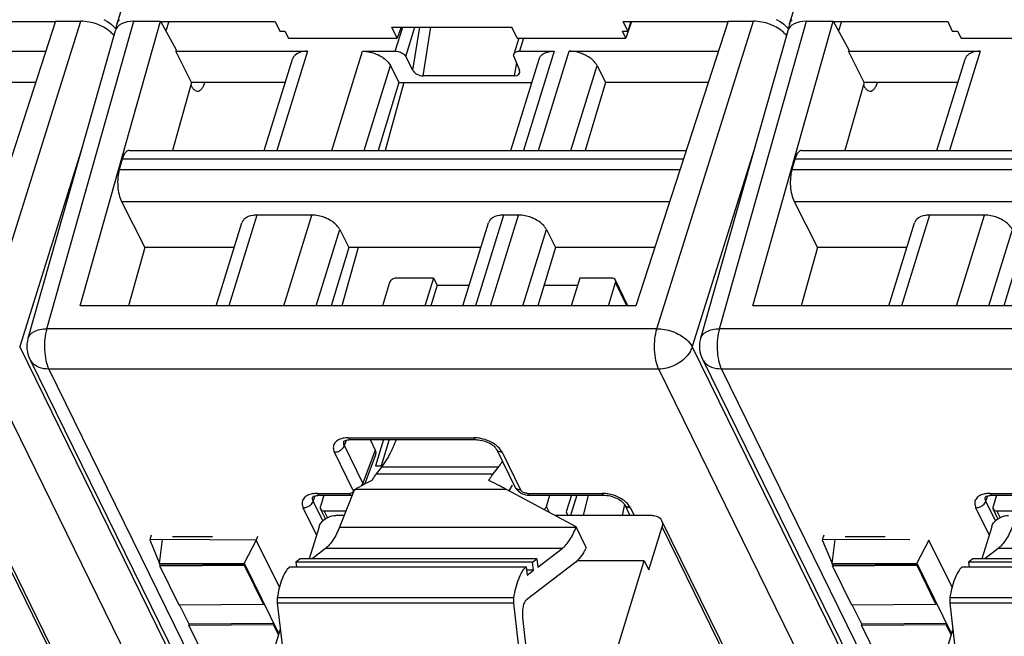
# Model space of a CAD drawing. Header units: millimetres. Extents: x 0 to 841, y 0 to 594.
# Tile 68 of 237: x 422 to 456, y 78 to 100. Entities that reach past the tile are written whole.
import ezdxf

# ---------------------------------------------------------------- set-up
doc = ezdxf.new("R2010")
doc.units = ezdxf.units.MM
doc.header["$LTSCALE"] = 46.255
doc.layers.get('0').update_dxf_attribs({"linetype": 'CONTINUOUS'})

msp = doc.modelspace()

# ---------------------------------------------------------------- linework, layer by layer
at = {"color": 7, "linetype": 'CONTINUOUS'}
for p, q in [((425.26149, 99.42039), (443.77957, 159.3449)), ((448.56434, 99.42039), (465.58841, 154.51031)), ((419.48997, 99.49811), (423.13051, 99.49811)), ((423.13051, 99.51175), (419.93433, 89.65536)), ((423.13051, 99.51175), (424.00555, 99.51175)), ((423.98137, 89.6546), (426.7687, 99.51175)), ((425.84764, 99.51175), (426.7687, 99.51175)), ((426.7687, 99.51175), (427.30812, 98.51737)), ((426.7687, 99.49811), (430.73569, 99.49811)), ((427.0575, 99.49811), (426.95001, 99.17751)), ((430.73569, 99.49811), (430.89615, 99.17148)), ((434.7804, 99.30875), (438.93395, 99.30875)), ((434.96989, 98.92261), (434.7804, 99.30875)), ((435.09935, 99.30875), (434.96989, 98.92261)), ((439.12344, 98.92261), (438.93395, 99.30875)), ((442.79281, 99.49811), (446.43335, 99.49811)), ((442.95314, 99.17102), (442.79281, 99.49811)), ((443.08396, 99.49811), (442.89102, 98.92261)), ((443.0628, 99.49811), (442.95314, 99.17102)), ((446.43335, 99.51175), (443.23717, 89.65536)), ((446.43335, 99.51175), (447.30839, 99.51175)), ((447.28421, 89.6546), (450.07154, 99.51175)), ((449.15048, 99.51175), (450.07154, 99.51175)), ((450.07154, 99.51175), (450.61096, 98.51737)), ((450.07154, 99.49811), (454.03853, 99.49811)), ((450.36034, 99.49811), (450.25286, 99.17751)), ((454.03853, 99.49811), (454.199, 99.17148)), ((425.19501, 99.17794), (422.17574, 88.5144)), ((430.89629, 99.17193), (431.0801, 99.17057)), ((431.08023, 99.17102), (431.20231, 98.92261)), ((442.89102, 98.92261), (442.76908, 99.17148)), ((442.76923, 99.17193), (442.95298, 99.17057)), ((448.49785, 99.17794), (445.47858, 88.5144)), ((454.19913, 99.17193), (454.38294, 99.17057)), ((454.38307, 99.17102), (454.50516, 98.92261)), ((431.20231, 98.92261), (434.96989, 98.92261)), ((439.17727, 98.92261), (439.00687, 98.37119)), ((439.12344, 98.92261), (442.89102, 98.92261)), ((454.50516, 98.92261), (458.27273, 98.92261)), ((417.62582, 98.47341), (422.79386, 98.47359)), ((427.29556, 98.4732), (431.8639, 98.47341)), ((427.84439, 97.39194), (427.29556, 98.4732)), ((427.30812, 98.51737), (427.29571, 98.4732)), ((433.76741, 98.47341), (434.90177, 98.47341)), ((435.26379, 98.28551), (435.5019, 97.81547)), ((439.01303, 98.28551), (439.20456, 97.81547)), ((439.20331, 98.47341), (440.40673, 98.47341)), ((440.92866, 98.47341), (446.0967, 98.47359)), ((450.5984, 98.4732), (455.16675, 98.47341)), ((451.14723, 97.39194), (450.5984, 98.4732)), ((450.61096, 98.51737), (450.59855, 98.4732)), ((430.36248, 95.03741), (431.34005, 98.20083)), ((434.7328, 97.97236), (435.02683, 97.39194)), ((438.90532, 95.03741), (439.88289, 98.20083)), ((441.89405, 97.97236), (442.18808, 97.39194)), ((453.66532, 95.03741), (454.64289, 98.20083)), ((439.0175, 97.61887), (435.86866, 97.61887)), ((422.44311, 97.39195), (418.88523, 97.39194)), ((427.84439, 97.39194), (427.17859, 95.03741)), ((431.09009, 97.39194), (427.84439, 97.39194)), ((435.02683, 97.39194), (434.31301, 95.03741)), ((435.20035, 97.39194), (434.54614, 95.03741)), ((435.02683, 97.39194), (439.63293, 97.39194)), ((442.18808, 97.39194), (441.47426, 95.03741)), ((445.74595, 97.39195), (442.18808, 97.39194)), ((451.14723, 97.39194), (450.48144, 95.03741)), ((454.39293, 97.39194), (451.14723, 97.39194)), ((425.68592, 95.03741), (444.98244, 95.03741)), ((448.98877, 95.03741), (468.28528, 95.03741)), ((425.44223, 94.7347), (425.33786, 94.3729)), ((448.74508, 94.7347), (448.6407, 94.3729)), ((425.41754, 93.26668), (426.22688, 91.67175)), ((448.72038, 93.26668), (449.52972, 91.67175)), ((432.01243, 92.79429), (430.10892, 92.79429)), ((439.17368, 92.79429), (438.65176, 92.79429)), ((455.31527, 92.79429), (453.41177, 92.79429)), ((428.6993, 89.65536), (429.58507, 92.52171)), ((437.24214, 89.65536), (438.12791, 92.52171)), ((452.00215, 89.65536), (452.88791, 92.52171)), ((432.97782, 92.29324), (433.29265, 91.67175)), ((440.13907, 92.29324), (440.4539, 91.67175)), ((426.22688, 91.67175), (425.6567, 89.65537)), ((429.32241, 91.67175), (426.22688, 91.67175)), ((433.29265, 91.67175), (432.68135, 89.65536)), ((433.61098, 91.67175), (433.05072, 89.65536)), ((437.86525, 91.67175), (433.29265, 91.67175)), ((440.4539, 91.67175), (439.8426, 89.65536)), ((443.89104, 91.67176), (440.4539, 91.67175)), ((449.52972, 91.67175), (448.95955, 89.65537)), ((452.62526, 91.67175), (449.52972, 91.67175)), ((456.59549, 91.67175), (455.98419, 89.65536)), ((434.70354, 90.45445), (434.4566, 89.65536)), ((436.22565, 90.61112), (434.93616, 90.61112)), ((436.22565, 90.61112), (435.9303, 89.65536)), ((436.22565, 90.61112), (436.34767, 90.36247)), ((441.29148, 90.61112), (440.99613, 89.65536)), ((442.39676, 90.61112), (441.29148, 90.61112)), ((442.28562, 89.65536), (442.53256, 90.45445)), ((442.96327, 89.65536), (442.52789, 90.54256)), ((436.34767, 90.36247), (436.12915, 89.65536)), ((436.34767, 90.36247), (437.46066, 90.36247)), ((440.05697, 90.36247), (441.21465, 90.36247)), ((443.23717, 89.65536), (423.98067, 89.65537)), ((466.54002, 89.65536), (447.28351, 89.65537)), ((422.24018, 87.80143), (449.01197, 33.24627)), ((445.54303, 87.80143), (472.31481, 33.24627)), ((433.35753, 85.01313), (437.69214, 85.01313)), ((434.03279, 85.01313), (434.20971, 84.65259)), ((434.49574, 85.01313), (434.2165, 84.1095)), ((434.6946, 85.01313), (434.41535, 84.1095)), ((437.69214, 85.01313), (437.69271, 85.01314)), ((438.40311, 84.68399), (439.04388, 83.37823)), ((433.84089, 83.47222), (434.22382, 84.49597)), ((434.2165, 84.1095), (434.45544, 84.1095)), ((434.42193, 84.0638), (434.24332, 83.83446)), ((438.29599, 83.83446), (438.4746, 84.0638)), ((433.47754, 83.26845), (432.96751, 81.97843)), ((433.47754, 83.26845), (433.51162, 83.28853)), ((441.16921, 81.9892), (438.75104, 83.28853)), ((438.95348, 83.43581), (438.83197, 83.24504)), ((432.27683, 83.08614), (433.38266, 83.08614)), ((432.42656, 83.08614), (432.30708, 82.69952)), ((439.55827, 83.08614), (439.5589, 83.08615)), ((439.55827, 83.08614), (442.1378, 83.08614)), ((440.1361, 82.69952), (440.25558, 83.08614)), ((441.00128, 83.08614), (440.82363, 82.51126)), ((441.18855, 83.08614), (440.97264, 82.38745)), ((441.42349, 82.38745), (441.5929, 83.08614)), ((442.1378, 83.08614), (442.13837, 83.08615)), ((455.57967, 83.08614), (456.68551, 83.08614)), ((455.7294, 83.08614), (455.60993, 82.69952)), ((432.47881, 82.27097), (432.31175, 82.61141)), ((442.839, 82.77429), (442.762, 82.38745)), ((442.84877, 82.757), (443.03012, 82.38745)), ((455.78165, 82.27097), (455.61459, 82.61141)), ((420.82713, 82.21606), (442.60712, 37.8331)), ((432.44288, 82.54285), (433.19066, 82.54285)), ((433.12922, 82.38745), (432.84151, 82.38745)), ((443.80214, 82.38745), (440.42804, 82.38745)), ((440.82363, 82.51126), (440.88438, 82.38745)), ((444.12997, 82.21606), (465.90996, 37.8331)), ((455.74572, 82.54285), (456.4935, 82.54285)), ((432.25995, 81.99579), (431.91727, 80.88686)), ((441.16495, 81.97843), (441.16921, 81.9892)), ((441.51875, 81.27691), (441.16921, 81.9892)), ((443.68171, 80.50746), (444.14164, 81.99579)), ((455.56279, 81.99579), (455.22011, 80.88686)), ((426.83609, 81.54828), (426.39237, 81.54655)), ((426.39237, 81.54655), (426.7304, 80.71707)), ((426.4401, 81.69882), (426.39297, 81.54655)), ((426.7304, 80.71707), (426.83609, 81.54828)), ((430.09141, 81.53573), (426.83609, 81.54828)), ((427.18327, 81.65769), (428.56486, 81.65769)), ((430.12599, 81.66205), (430.08497, 81.52931)), ((450.13893, 81.54828), (449.69521, 81.54655)), ((449.69521, 81.54655), (450.03325, 80.71707)), ((449.74294, 81.69882), (449.69581, 81.54655)), ((450.03325, 80.71707), (450.13893, 81.54828)), ((452.72721, 81.5383), (450.13893, 81.54828)), ((450.48611, 81.65769), (451.86771, 81.65769)), ((430.08644, 81.5263), (429.66698, 80.72889)), ((430.88617, 79.89663), (430.08644, 81.5263)), ((432.4808, 81.24028), (432.01815, 80.88686)), ((439.83916, 80.59932), (440.67825, 81.24028)), ((441.51875, 81.27691), (441.48328, 81.20934)), ((453.38929, 81.5263), (452.96982, 80.72889)), ((454.18901, 79.89663), (453.38929, 81.5263)), ((455.78365, 81.24028), (455.32099, 80.88686)), ((431.60841, 80.88686), (431.45911, 80.77281)), ((439.80586, 80.88686), (431.60841, 80.88686)), ((439.65655, 80.77281), (439.80586, 80.88686)), ((439.80586, 80.88686), (439.83916, 80.59932)), ((454.91126, 80.88686), (454.76195, 80.77281)), ((463.1087, 80.88686), (454.91126, 80.88686)), ((426.7304, 80.71707), (429.66698, 80.72889)), ((426.75475, 80.66746), (426.73114, 80.71556)), ((426.74252, 80.62826), (426.75463, 80.66743)), ((429.67452, 80.64997), (426.74252, 80.62826)), ((426.74252, 80.62826), (427.39836, 79.2918)), ((429.68659, 80.68914), (426.75466, 80.66743)), ((429.66698, 80.72889), (430.8653, 78.28706)), ((429.68662, 80.68914), (429.67452, 80.64997)), ((430.33036, 79.31351), (429.67452, 80.64997)), ((431.23516, 80.60174), (439.4326, 80.60174)), ((439.65655, 80.77281), (431.45911, 80.77281)), ((431.45911, 80.77281), (431.47893, 80.60174)), ((439.4326, 80.60174), (439.46591, 80.31419)), ((441.12039, 80.74337), (439.44276, 79.46186)), ((439.68986, 80.48527), (439.65655, 80.77281)), ((443.52919, 80.81827), (441.2061, 80.81827)), ((442.31886, 76.90163), (443.52919, 80.81827)), ((443.52919, 80.81827), (443.68171, 80.50746)), ((450.03325, 80.71707), (452.96982, 80.72889)), ((450.0576, 80.66746), (450.03398, 80.71556)), ((450.04537, 80.62826), (450.05747, 80.66743)), ((452.97736, 80.64997), (450.04537, 80.62826)), ((450.04537, 80.62826), (450.70121, 79.2918)), ((452.98943, 80.68914), (450.0575, 80.66743)), ((452.96982, 80.72889), (454.16814, 78.28706)), ((452.98947, 80.68914), (452.97736, 80.64997)), ((453.6332, 79.31351), (452.97736, 80.64997)), ((454.538, 80.60174), (462.73544, 80.60174)), ((462.9594, 80.77281), (454.76195, 80.77281)), ((454.76195, 80.77281), (454.78177, 80.60174)), ((439.68986, 80.48527), (439.44609, 80.48527)), ((439.46591, 80.31419), (439.68986, 80.48527)), ((427.39836, 79.2918), (430.33036, 79.31351)), ((427.76139, 78.61614), (427.42971, 79.29203)), ((430.33036, 79.31351), (430.34246, 79.35268)), ((430.812, 79.34447), (431.23769, 75.6697)), ((439.43514, 75.6697), (439.00945, 79.34447)), ((450.70121, 79.2918), (453.6332, 79.31351)), ((451.06423, 78.61614), (450.73255, 79.29203)), ((453.6332, 79.31351), (453.64531, 79.35268)), ((454.11485, 79.34447), (454.54054, 75.6697)), ((439.31165, 78.84006), (439.62062, 76.17281)), ((427.74916, 78.57695), (427.76126, 78.61612)), ((430.68116, 78.59866), (427.74916, 78.57695)), ((427.74916, 78.57695), (428.45076, 77.14725)), ((430.69323, 78.63783), (427.7613, 78.61612)), ((430.69326, 78.63783), (430.68116, 78.59866)), ((430.85323, 78.24801), (430.68116, 78.59866)), ((451.052, 78.57695), (451.06411, 78.61612)), ((453.984, 78.59866), (451.052, 78.57695)), ((451.052, 78.57695), (451.7536, 77.14725)), ((453.99607, 78.63783), (451.06414, 78.61612)), ((453.99611, 78.63783), (453.984, 78.59866)), ((454.15608, 78.24801), (453.984, 78.59866)), ((430.91563, 78.44993), (430.39297, 76.75861)), ((454.21847, 78.44993), (453.69582, 76.75861))]:
    msp.add_line(p, q, dxfattribs=at)
at = {"color": 9, "linetype": 'CONTINUOUS'}
for p, q in [((420.66292, 88.85672), (424.00555, 99.51175)), ((422.83077, 88.85672), (425.84764, 99.51175)), ((434.90177, 98.47341), (435.1599, 99.30875)), ((435.26379, 98.28551), (435.57999, 99.30875)), ((435.7404, 99.30875), (435.5019, 97.81547)), ((435.86866, 97.61887), (436.13857, 99.30875)), ((443.96577, 88.85672), (447.30839, 99.51175)), ((446.13361, 88.85672), (449.15048, 99.51175)), ((439.34212, 98.92261), (439.20331, 98.47341)), ((431.8639, 98.47341), (430.8021, 95.03741)), ((432.70561, 95.03741), (433.76741, 98.47341)), ((440.40675, 98.47341), (439.34494, 95.03741)), ((439.86686, 95.03741), (440.92864, 98.47335)), ((455.16675, 98.47341), (454.10494, 95.03741)), ((433.82583, 95.03741), (434.7328, 97.97236)), ((439.09868, 98.07531), (439.0175, 97.61887)), ((440.98708, 95.03741), (441.89405, 97.97236)), ((424.01994, 95.02781), (421.88907, 88.23541)), ((447.32279, 95.02781), (445.19192, 88.23541)), ((444.88427, 94.7347), (425.44223, 94.7347)), ((468.18712, 94.7347), (448.74508, 94.7347)), ((425.33786, 94.3729), (444.76695, 94.3729)), ((448.6407, 94.3729), (468.06979, 94.3729)), ((425.41754, 93.26668), (444.40783, 93.26543)), ((448.72038, 93.26668), (467.71067, 93.26543)), ((430.10892, 92.79429), (429.13892, 89.65536)), ((431.04243, 89.65536), (432.01243, 92.79429)), ((438.65176, 92.79429), (437.68176, 89.65536)), ((438.20368, 89.65536), (439.17368, 92.79429)), ((453.41177, 92.79429), (452.44177, 89.65536)), ((454.34527, 89.65536), (455.31527, 92.79429)), ((432.16266, 89.65536), (432.97782, 92.29324)), ((439.3239, 89.65536), (440.13907, 92.29324)), ((455.4655, 89.65536), (456.28066, 92.29324)), ((442.92469, 89.65536), (442.53256, 90.45445)), ((443.96577, 88.85672), (422.83077, 88.85672)), ((467.26861, 88.85672), (446.13361, 88.85672)), ((422.17574, 88.5144), (422.1758, 88.51462)), ((445.47858, 88.5144), (445.47864, 88.51462)), ((448.66083, 33.68029), (421.88907, 88.23541)), ((471.96368, 33.68029), (445.19192, 88.23541)), ((447.49978, 32.90348), (420.728, 87.45865)), ((444.03084, 87.45865), (422.89585, 87.45865)), ((422.89585, 87.45865), (449.66763, 32.90348)), ((470.80262, 32.90348), (444.03084, 87.45865)), ((467.33368, 87.45865), (446.19869, 87.45865)), ((446.19869, 87.45865), (472.97048, 32.90348)), ((433.13863, 84.80795), (433.20909, 84.99631)), ((433.28491, 85.07814), (437.61952, 85.07814)), ((433.77941, 83.50219), (433.13863, 84.80795)), ((434.20971, 84.65259), (433.77941, 83.50219)), ((433.43317, 83.27539), (432.7924, 84.58115)), ((438.59981, 84.58115), (439.24058, 83.27539)), ((438.4746, 84.0638), (434.42193, 84.0638)), ((434.24332, 83.83446), (438.29599, 83.83446)), ((438.75104, 83.28853), (433.51162, 83.28853)), ((432.05793, 82.88096), (432.12838, 83.06931)), ((432.20421, 83.15115), (433.31004, 83.15115)), ((439.48565, 83.15115), (442.06518, 83.15115)), ((455.36077, 82.88096), (455.43123, 83.06931)), ((455.50705, 83.15115), (456.61289, 83.15115)), ((432.17294, 81.71423), (431.71169, 82.65416)), ((432.39182, 82.20057), (432.05793, 82.88096)), ((440.23954, 82.48873), (440.1361, 82.69952)), ((443.04547, 82.65416), (443.17635, 82.38745)), ((455.47579, 81.71423), (455.01454, 82.65416)), ((455.69466, 82.20057), (455.36077, 82.88096)), ((432.55432, 82.31575), (432.44288, 82.54285)), ((455.85717, 82.31575), (455.74572, 82.54285)), ((442.61878, 37.61283), (420.83879, 81.99579)), ((432.96751, 81.97843), (441.16495, 81.97843)), ((465.92163, 37.61283), (444.14164, 81.99579)), ((440.67825, 81.24028), (432.4808, 81.24028)), ((463.98109, 81.24028), (455.78365, 81.24028)), ((441.30749, 80.89913), (441.27997, 80.89913)), ((439.01193, 79.53459), (430.81448, 79.53459)), ((462.31477, 79.53459), (454.11733, 79.53459)), ((439.00945, 79.34447), (430.812, 79.34447)), ((462.31229, 79.34447), (454.11485, 79.34447))]:
    msp.add_line(p, q, dxfattribs=at)
at = {"color": 7, "linetype": 'CONTINUOUS'}
for points in [[(433.12209, 84.95805), (433.12117, 84.95659), (433.12213, 84.95759), (433.12615, 84.96106), (433.13609, 84.96785), (433.15389, 84.97725), (433.17916, 84.98741), (433.21107, 84.99689), (433.24916, 85.00478), (433.29307, 85.01036), (433.34188, 85.01302), (433.35789, 85.01319)], [(437.69271, 85.01303), (437.72337, 85.0125), (437.78097, 85.00854), (437.84115, 85.00048), (437.9027, 84.98832), (437.96458, 84.97224), (438.02578, 84.95248), (438.08516, 84.92943), (438.14192, 84.90343), (438.19497, 84.87502), (438.24285, 84.84516), (438.28513, 84.81461), (438.32144, 84.78419), (438.351, 84.75532), (438.37374, 84.72916), (438.39048, 84.70612), (438.4018, 84.68695), (438.40375, 84.68309)], [(439.04417, 83.37809), (439.06917, 83.33393), (439.09771, 83.29484), (439.13106, 83.25799), (439.16863, 83.22399), (439.21052, 83.19274), (439.25652, 83.1646), (439.3054, 83.14047), (439.35721, 83.12033), (439.4117, 83.10437), (439.46698, 83.09332), (439.52245, 83.08733), (439.55891, 83.0862)], [(432.04138, 83.03106), (432.04047, 83.0296), (432.04143, 83.0306), (432.04545, 83.03407), (432.05539, 83.04086), (432.07319, 83.05026), (432.09846, 83.06042), (432.13036, 83.0699), (432.16845, 83.07779), (432.21236, 83.08337), (432.26118, 83.08603), (432.27719, 83.0862)], [(442.13837, 83.08604), (442.16903, 83.08551), (442.22663, 83.08155), (442.28681, 83.07349), (442.34836, 83.06133), (442.41024, 83.04525), (442.47144, 83.02549), (442.53082, 83.00244), (442.58759, 82.97644), (442.64063, 82.94803), (442.68852, 82.91817), (442.73079, 82.88762), (442.76711, 82.8572), (442.79667, 82.82833), (442.8194, 82.80217), (442.83614, 82.77913), (442.84746, 82.75996), (442.84941, 82.7561)], [(455.34423, 83.03106), (455.34331, 83.0296), (455.34427, 83.0306), (455.34829, 83.03407), (455.35823, 83.04086), (455.37603, 83.05026), (455.4013, 83.06042), (455.43321, 83.0699), (455.4713, 83.07779), (455.5152, 83.08337), (455.56402, 83.08603), (455.58003, 83.0862)]]:
    msp.add_lwpolyline(points, dxfattribs=at)
for centre, radius, start, end in [((424.10246, 98.16806), 1.56579, 61.076051, 63.120136), ((425.57531, 99.32338), 0.32847, 162.821407, 168.657569), ((425.62592, 99.2906), 0.38896, 135.19863, 143.093554), ((447.4053, 98.16806), 1.56579, 61.076051, 63.120136), ((448.87815, 99.32338), 0.32847, 162.821407, 168.657569), ((448.92876, 99.2906), 0.38896, 135.19863, 143.093554), ((439.20317, 98.10025), 0.37316, 89.978287, 93.587989), ((423.13791, 88.24197), 1, 164.19185, 206.227988), ((446.44076, 88.24197), 1, 164.19185, 206.227988), ((442.92555, 83.69435), 3.22977, 239.562973, 239.935047)]:
    msp.add_arc(centre, radius, start, end, dxfattribs=at)
at = {"color": 9, "linetype": 'CONTINUOUS'}
for centre, radius, start, end in [((422.71822, 88.03711), 0.53296, 206.326593, 221.600461), ((446.02107, 88.03711), 0.53296, 206.326593, 221.600461), ((437.60543, 83.74898), 1.32923, 86.151947, 89.392378), ((437.60664, 83.75668), 1.32147, 78.791148, 86.18208), ((438.54448, 84.75255), 0.15694, 205.951376, 222.212062), ((439.18527, 83.44678), 0.15693, 205.958643, 222.207442), ((433.3107, 83.40003), 0.24888, 269.849672, 275.434298), ((442.05109, 81.82199), 1.32923, 86.151947, 89.392378), ((442.0523, 81.82969), 1.32147, 78.791148, 86.18208), ((442.99014, 82.82556), 0.15694, 205.951376, 222.212062)]:
    msp.add_arc(centre, radius, start, end, dxfattribs=at)
at = {"color": 7, "linetype": 'CONTINUOUS'}
for centre, major_axis, ratio, start_param, end_param in [((426.15283, 98.89012), (0.95561, -0.29529), 0.57243192, 2.06579301, 3.15519034), ((449.45567, 98.89012), (0.95561, -0.29529), 0.57243192, 2.06579301, 3.15519034), ((435.77492, 97.82233), (0.28448, -0.10661), 0.60915864, 3.72682523, 5.26390485), ((438.92527, 97.82233), (0.28404, -0.10565), 0.61216235, 5.25838437, 6.79546398), ((433.74872, 84.65297), (0.47816, -0.14806), 0.5719578, -0.03302402, 0.49498233), ((433.99467, 81.15121), (3.39554, 2.50467), 0.48630113, 1.20003547, 1.36069126), ((440.15411, 81.15121), (4.11555, -2.86589), 0.21550779, 2.06363561, 2.22429141)]:
    msp.add_ellipse(centre, major_axis=major_axis, ratio=ratio, start_param=start_param, end_param=end_param, dxfattribs=at)
for points, knots in [([(424.74616, 99.3297), (424.68861, 99.35887), (424.45414, 99.46043), (424.19649, 99.51175), (424.00555, 99.51175)], [0, 0, 0, 0, 0.25255872, 1, 1, 1, 1]), ([(425.01625, 99.15299), (424.99655, 99.16966), (424.91198, 99.23647), (424.81922, 99.29265), (424.74616, 99.3297)], [0, 0, 0, 0, 0.23954598, 1, 1, 1, 1]), ([(424.85975, 99.53855), (424.88819, 99.52283), (424.99405, 99.45989), (425.09226, 99.38315), (425.15555, 99.31822)], [0, 0, 0, 0, 0.26384064, 1, 1, 1, 1]), ([(448.049, 99.3297), (447.99146, 99.35887), (447.75698, 99.46043), (447.49933, 99.51175), (447.3084, 99.51175)], [0, 0, 0, 0, 0.25255872, 1, 1, 1, 1]), ([(448.3191, 99.15299), (448.29939, 99.16966), (448.21482, 99.23647), (448.12207, 99.29265), (448.049, 99.3297)], [0, 0, 0, 0, 0.23954598, 1, 1, 1, 1]), ([(448.16259, 99.53855), (448.19104, 99.52283), (448.29689, 99.45989), (448.3951, 99.38315), (448.4584, 99.31822)], [0, 0, 0, 0, 0.26384064, 1, 1, 1, 1]), ([(425.15558, 99.0099), (425.14577, 99.02245), (425.10321, 99.07376), (425.05497, 99.12024), (425.01625, 99.15299)], [0, 0, 0, 0, 0.23896581, 1, 1, 1, 1]), ([(448.45842, 99.0099), (448.44862, 99.02245), (448.40605, 99.07376), (448.35782, 99.12024), (448.3191, 99.15299)], [0, 0, 0, 0, 0.23896581, 1, 1, 1, 1]), ([(431.41864, 98.3277), (431.40943, 98.31861), (431.37578, 98.28156), (431.35098, 98.23628), (431.34001, 98.20084)], [0, 0, 0, 0, 0.25863007, 1, 1, 1, 1]), ([(431.8639, 98.47341), (431.8184, 98.47341), (431.66183, 98.46355), (431.49874, 98.4068), (431.41864, 98.3277)], [0, 0, 0, 0, 0.28787715, 1, 1, 1, 1]), ([(433.76741, 98.47341), (433.81582, 98.47341), (434.01552, 98.45954), (434.21143, 98.39747), (434.34587, 98.3277)], [0, 0, 0, 0, 0.24222324, 1, 1, 1, 1]), ([(434.34587, 98.3277), (434.38943, 98.30509), (434.54048, 98.21509), (434.67522, 98.08602), (434.73281, 97.97234)], [0, 0, 0, 0, 0.27803991, 1, 1, 1, 1]), ([(434.90177, 98.47341), (434.91992, 98.47341), (434.9948, 98.46819), (435.06827, 98.44493), (435.11868, 98.41877)], [0, 0, 0, 0, 0.2422285, 1, 1, 1, 1]), ([(435.11868, 98.41877), (435.13502, 98.41029), (435.19167, 98.37655), (435.24219, 98.32814), (435.26379, 98.28551)], [0, 0, 0, 0, 0.27805098, 1, 1, 1, 1]), ([(439.01303, 98.28551), (439.01009, 98.29274), (439.00092, 98.32017), (439.0006, 98.351), (439.00685, 98.3712)], [0, 0, 0, 0, 0.26957933, 1, 1, 1, 1]), ([(439.03634, 98.41877), (439.04442, 98.42675), (439.08603, 98.45831), (439.13951, 98.47014), (439.17982, 98.47268)], [0, 0, 0, 0, 0.2195066, 1, 1, 1, 1]), ([(439.88289, 98.20083), (439.89384, 98.23627), (439.91862, 98.28156), (439.95227, 98.31861), (439.96148, 98.3277)], [0, 0, 0, 0, 0.74137057, 1, 1, 1, 1]), ([(439.96148, 98.3277), (439.98588, 98.3518), (440.11531, 98.4465), (440.28253, 98.47341), (440.40673, 98.47341)], [0, 0, 0, 0, 0.21642909, 1, 1, 1, 1]), ([(441.50711, 98.3277), (441.46214, 98.35104), (441.27946, 98.43217), (441.07785, 98.47341), (440.92866, 98.47341)], [0, 0, 0, 0, 0.2535019, 1, 1, 1, 1]), ([(441.89405, 97.97236), (441.87638, 98.00724), (441.77848, 98.15575), (441.62928, 98.26429), (441.50711, 98.3277)], [0, 0, 0, 0, 0.22123285, 1, 1, 1, 1]), ([(454.72148, 98.3277), (454.71228, 98.31861), (454.67862, 98.28156), (454.65382, 98.23628), (454.64286, 98.20084)], [0, 0, 0, 0, 0.25863007, 1, 1, 1, 1]), ([(455.16675, 98.47341), (455.12124, 98.47341), (454.96467, 98.46355), (454.80159, 98.4068), (454.72148, 98.3277)], [0, 0, 0, 0, 0.28787715, 1, 1, 1, 1]), ([(427.81875, 97.30131), (427.8239, 97.29051), (427.84377, 97.25099), (427.86717, 97.2131), (427.88687, 97.18753)], [0, 0, 0, 0, 0.27039104, 1, 1, 1, 1]), ([(428.04889, 97.08745), (428.07418, 97.08747), (428.13024, 97.10457), (428.20038, 97.16984), (428.26189, 97.26804), (428.29376, 97.34693), (428.30868, 97.39092)], [0, 0, 0, 0, 0.18011767, 0.3968262, 0.66922156, 1, 1, 1, 1]), ([(451.12159, 97.30131), (451.12674, 97.29051), (451.14662, 97.25099), (451.17001, 97.2131), (451.18972, 97.18753)], [0, 0, 0, 0, 0.27039104, 1, 1, 1, 1]), ([(451.35173, 97.08745), (451.37703, 97.08747), (451.43309, 97.10457), (451.50322, 97.16984), (451.56474, 97.26804), (451.5966, 97.34693), (451.61153, 97.39092)], [0, 0, 0, 0, 0.18011767, 0.3968262, 0.66922156, 1, 1, 1, 1]), ([(427.88687, 97.18753), (427.90902, 97.1588), (427.95479, 97.11044), (428.01999, 97.08743), (428.04889, 97.08745)], [0, 0, 0, 0, 0.55652313, 1, 1, 1, 1]), ([(451.18972, 97.18753), (451.21186, 97.1588), (451.25763, 97.11044), (451.32283, 97.08743), (451.35173, 97.08745)], [0, 0, 0, 0, 0.55652313, 1, 1, 1, 1]), ([(425.59038, 95.00081), (425.55563, 94.97323), (425.49414, 94.88719), (425.45838, 94.79065), (425.44223, 94.7347)], [0, 0, 0, 0, 0.43241416, 1, 1, 1, 1]), ([(425.64353, 95.03045), (425.62933, 95.02574), (425.61097, 95.01622), (425.59459, 95.00416), (425.59038, 95.00081)], [0, 0, 0, 0, 0.73520265, 1, 1, 1, 1]), ([(448.89322, 95.00081), (448.85847, 94.97323), (448.79698, 94.88719), (448.76122, 94.79065), (448.74508, 94.7347)], [0, 0, 0, 0, 0.43241416, 1, 1, 1, 1]), ([(448.94637, 95.03045), (448.93218, 95.02574), (448.91381, 95.01622), (448.89744, 95.00416), (448.89322, 95.00081)], [0, 0, 0, 0, 0.73520265, 1, 1, 1, 1]), ([(425.33786, 94.3729), (425.31243, 94.28474), (425.28141, 94.0928), (425.28071, 93.89904), (425.28799, 93.79801)], [0, 0, 0, 0, 0.47528245, 1, 1, 1, 1]), ([(448.6407, 94.3729), (448.61527, 94.28474), (448.58425, 94.0928), (448.58355, 93.89904), (448.59083, 93.79801)], [0, 0, 0, 0, 0.47528245, 1, 1, 1, 1]), ([(425.28799, 93.79801), (425.29508, 93.69959), (425.32167, 93.51779), (425.37925, 93.34195), (425.41754, 93.26668)], [0, 0, 0, 0, 0.5388699, 1, 1, 1, 1]), ([(448.59083, 93.79801), (448.59792, 93.69959), (448.62452, 93.51779), (448.6821, 93.34195), (448.72038, 93.26668)], [0, 0, 0, 0, 0.5388699, 1, 1, 1, 1]), ([(430.10892, 92.79429), (430.06341, 92.79429), (429.90685, 92.78443), (429.74376, 92.72768), (429.66366, 92.64858)], [0, 0, 0, 0, 0.28787715, 1, 1, 1, 1]), ([(432.59088, 92.64858), (432.54591, 92.67192), (432.36322, 92.75305), (432.16162, 92.79429), (432.01243, 92.79429)], [0, 0, 0, 0, 0.2535019, 1, 1, 1, 1]), ([(438.65176, 92.79429), (438.60626, 92.79429), (438.44969, 92.78443), (438.2866, 92.72768), (438.2065, 92.64858)], [0, 0, 0, 0, 0.28787715, 1, 1, 1, 1]), ([(439.75213, 92.64858), (439.70716, 92.67192), (439.52447, 92.75305), (439.32287, 92.79429), (439.17368, 92.79429)], [0, 0, 0, 0, 0.2535019, 1, 1, 1, 1]), ([(453.41177, 92.79429), (453.36626, 92.79429), (453.20969, 92.78443), (453.04661, 92.72768), (452.9665, 92.64858)], [0, 0, 0, 0, 0.28787715, 1, 1, 1, 1]), ([(455.89372, 92.64858), (455.84876, 92.67192), (455.66607, 92.75305), (455.46446, 92.79429), (455.31527, 92.79429)], [0, 0, 0, 0, 0.2535019, 1, 1, 1, 1]), ([(429.66366, 92.64858), (429.65445, 92.63949), (429.6208, 92.60244), (429.596, 92.55716), (429.58503, 92.52172)], [0, 0, 0, 0, 0.25863007, 1, 1, 1, 1]), ([(432.97782, 92.29324), (432.96015, 92.32812), (432.86225, 92.47663), (432.71305, 92.58517), (432.59088, 92.64858)], [0, 0, 0, 0, 0.22123285, 1, 1, 1, 1]), ([(438.2065, 92.64858), (438.19729, 92.63949), (438.16364, 92.60244), (438.13884, 92.55716), (438.12787, 92.52172)], [0, 0, 0, 0, 0.25863007, 1, 1, 1, 1]), ([(440.13907, 92.29324), (440.1214, 92.32812), (440.0235, 92.47663), (439.8743, 92.58517), (439.75213, 92.64858)], [0, 0, 0, 0, 0.22123285, 1, 1, 1, 1]), ([(452.9665, 92.64858), (452.95729, 92.63949), (452.92364, 92.60244), (452.89884, 92.55716), (452.88788, 92.52172)], [0, 0, 0, 0, 0.25863007, 1, 1, 1, 1]), ([(456.28066, 92.29324), (456.26299, 92.32812), (456.1651, 92.47663), (456.01589, 92.58517), (455.89372, 92.64858)], [0, 0, 0, 0, 0.22123285, 1, 1, 1, 1]), ([(434.93616, 90.61112), (434.88565, 90.61112), (434.78759, 90.57895), (434.71747, 90.49955), (434.70354, 90.45445)], [0, 0, 0, 0, 0.51698181, 1, 1, 1, 1]), ([(442.52789, 90.54256), (442.5174, 90.56391), (442.47703, 90.60183), (442.42429, 90.61112), (442.39676, 90.61112)], [0, 0, 0, 0, 0.46351131, 1, 1, 1, 1]), ([(442.53256, 90.45445), (442.5349, 90.46203), (442.54154, 90.49107), (442.53752, 90.52293), (442.52789, 90.54256)], [0, 0, 0, 0, 0.26614116, 1, 1, 1, 1]), ([(434.93255, 85.01228), (434.86284, 84.83203), (434.71603, 84.50243), (434.52437, 84.19534), (434.42193, 84.0638)], [0, 0, 0, 0, 0.53685354, 1, 1, 1, 1]), ([(438.4746, 84.0638), (438.4864, 84.07895), (438.53435, 84.14212), (438.57929, 84.20756), (438.61181, 84.2581)], [0, 0, 0, 0, 0.24218729, 1, 1, 1, 1]), ([(434.24332, 83.83446), (434.22969, 83.81695), (434.17362, 83.74132), (434.1243, 83.66082), (434.0897, 83.59776)], [0, 0, 0, 0, 0.23581698, 1, 1, 1, 1]), ([(438.14237, 83.59776), (438.15434, 83.61958), (438.201, 83.7013), (438.25345, 83.77984), (438.29599, 83.83446)], [0, 0, 0, 0, 0.26440392, 1, 1, 1, 1]), ([(432.30708, 82.69952), (432.30474, 82.69194), (432.2981, 82.6629), (432.30212, 82.63104), (432.31175, 82.61141)], [0, 0, 0, 0, 0.26614116, 1, 1, 1, 1]), ([(432.31175, 82.61141), (432.32224, 82.59006), (432.3626, 82.55214), (432.41535, 82.54285), (432.44288, 82.54285)], [0, 0, 0, 0, 0.46351131, 1, 1, 1, 1]), ([(440.0503, 82.59036), (440.06063, 82.59749), (440.09714, 82.62651), (440.12601, 82.66686), (440.1361, 82.69952)], [0, 0, 0, 0, 0.26859655, 1, 1, 1, 1]), ([(455.60993, 82.69952), (455.60758, 82.69194), (455.60094, 82.6629), (455.60496, 82.63104), (455.6146, 82.61141)], [0, 0, 0, 0, 0.26614116, 1, 1, 1, 1]), ([(455.6146, 82.61141), (455.62508, 82.59006), (455.66545, 82.55214), (455.71819, 82.54285), (455.74572, 82.54285)], [0, 0, 0, 0, 0.46351131, 1, 1, 1, 1]), ([(432.25995, 81.99579), (432.26806, 82.02204), (432.31531, 82.13146), (432.40312, 82.22026), (432.47845, 82.27138)], [0, 0, 0, 0, 0.23184701, 1, 1, 1, 1]), ([(432.47845, 82.27138), (432.50559, 82.2898), (432.61647, 82.35396), (432.74624, 82.38745), (432.84151, 82.38745)], [0, 0, 0, 0, 0.25610713, 1, 1, 1, 1]), ([(443.80214, 82.38745), (443.87096, 82.38745), (444.00281, 82.36423), (444.10376, 82.26945), (444.12997, 82.21606)], [0, 0, 0, 0, 0.53640252, 1, 1, 1, 1]), ([(444.12997, 82.21606), (444.14589, 82.18361), (444.1645, 82.10859), (444.15307, 82.0328), (444.14164, 81.99579)], [0, 0, 0, 0, 0.48263732, 1, 1, 1, 1]), ([(455.56279, 81.99579), (455.5709, 82.02204), (455.61816, 82.13146), (455.70596, 82.22026), (455.7813, 82.27138)], [0, 0, 0, 0, 0.23184701, 1, 1, 1, 1]), ([(455.7813, 82.27138), (455.80844, 82.2898), (455.91931, 82.35396), (456.04909, 82.38745), (456.14436, 82.38745)], [0, 0, 0, 0, 0.25610713, 1, 1, 1, 1]), ([(432.96751, 81.97843), (432.90627, 81.82353), (432.77752, 81.55436), (432.58462, 81.31958), (432.4808, 81.24028)], [0, 0, 0, 0, 0.5604471, 1, 1, 1, 1]), ([(440.67825, 81.24028), (440.78206, 81.31958), (440.97497, 81.55436), (441.10371, 81.82353), (441.16495, 81.97843)], [0, 0, 0, 0, 0.4395529, 1, 1, 1, 1]), ([(456.27035, 81.97843), (456.20911, 81.82353), (456.08037, 81.55436), (455.88746, 81.31958), (455.78365, 81.24028)], [0, 0, 0, 0, 0.5604471, 1, 1, 1, 1]), ([(441.48328, 81.20934), (441.4627, 81.17015), (441.38433, 81.0307), (441.28859, 80.89959), (441.20611, 80.81826)], [0, 0, 0, 0, 0.27648029, 1, 1, 1, 1]), ([(431.23516, 80.60174), (431.18139, 80.55229), (431.08168, 80.41988), (430.91629, 80.0679), (430.84666, 79.75675), (430.81448, 79.53459)], [0, 0, 0, 0, 0.1883851, 0.42111019, 1, 1, 1, 1]), ([(439.01193, 79.53459), (439.0441, 79.75675), (439.11373, 80.0679), (439.27913, 80.41988), (439.37883, 80.55229), (439.4326, 80.60174)], [0, 0, 0, 0, 0.57888981, 0.8116149, 1, 1, 1, 1]), ([(441.20611, 80.81826), (441.19913, 80.81138), (441.17173, 80.78512), (441.14276, 80.76047), (441.12039, 80.74337)], [0, 0, 0, 0, 0.25803185, 1, 1, 1, 1]), ([(454.538, 80.60174), (454.48423, 80.55229), (454.38453, 80.41988), (454.21914, 80.0679), (454.1495, 79.75675), (454.11733, 79.53459)], [0, 0, 0, 0, 0.1883851, 0.42111019, 1, 1, 1, 1]), ([(430.81448, 79.53459), (430.81225, 79.51915), (430.80541, 79.45603), (430.8065, 79.39203), (430.812, 79.34447)], [0, 0, 0, 0, 0.24571182, 1, 1, 1, 1]), ([(439.00945, 79.34447), (439.00394, 79.39203), (439.00285, 79.45603), (439.00969, 79.51915), (439.01193, 79.53459)], [0, 0, 0, 0, 0.75428819, 1, 1, 1, 1]), ([(454.11733, 79.53459), (454.11509, 79.51915), (454.10825, 79.45603), (454.10934, 79.39203), (454.11485, 79.34447)], [0, 0, 0, 0, 0.24571182, 1, 1, 1, 1]), ([(439.44276, 79.46186), (439.41278, 79.43896), (439.36311, 79.35869), (439.30247, 79.15041), (439.29704, 78.96619), (439.31165, 78.84006)], [0, 0, 0, 0, 0.17360166, 0.41563281, 1, 1, 1, 1])]:
    msp.add_open_spline(points, degree=3, knots=knots, dxfattribs=at)
for points in [[(425.15555, 99.31822), (425.17852, 99.29465), (425.20035, 99.26989), (425.22057, 99.24393)], [(425.24823, 99.28671), (425.24512, 99.32036), (425.2466, 99.35484), (425.25325, 99.38798)], [(425.26149, 99.42039), (425.27299, 99.45756), (425.29157, 99.49304), (425.3149, 99.52418)], [(448.4584, 99.31822), (448.48137, 99.29465), (448.50319, 99.26989), (448.52341, 99.24393)], [(448.55107, 99.28671), (448.54796, 99.32036), (448.54945, 99.35484), (448.5561, 99.38798)], [(448.56434, 99.42039), (448.57583, 99.45756), (448.59442, 99.49304), (448.61774, 99.52418)], [(439.00685, 98.3712), (439.01237, 98.38902), (439.02306, 98.40566), (439.03634, 98.41877)], [(425.68592, 95.03739), (425.6716, 95.03739), (425.65712, 95.03496), (425.64353, 95.03045)], [(448.98877, 95.03739), (448.97445, 95.03739), (448.95996, 95.03496), (448.94637, 95.03045)]]:
    msp.add_open_spline(points, degree=3, dxfattribs=at)
at = {"color": 9, "linetype": 'CONTINUOUS'}
for points, knots in [([(422.26662, 88.66697), (422.2967, 88.69755), (422.46028, 88.81921), (422.67233, 88.85437), (422.83077, 88.85672)], [0, 0, 0, 0, 0.21303422, 1, 1, 1, 1]), ([(422.83077, 88.85672), (422.79658, 88.74409), (422.75221, 88.49971), (422.74525, 88.25218), (422.75125, 88.12329)], [0, 0, 0, 0, 0.47706597, 1, 1, 1, 1]), ([(443.88624, 88.12329), (443.88024, 88.25218), (443.8872, 88.49971), (443.93157, 88.74409), (443.96576, 88.85672)], [0, 0, 0, 0, 0.52293403, 1, 1, 1, 1]), ([(443.96577, 88.85672), (444.02763, 88.85626), (444.28263, 88.83716), (444.53287, 88.75933), (444.70548, 88.67182)], [0, 0, 0, 0, 0.24222677, 1, 1, 1, 1]), ([(445.56946, 88.66697), (445.59954, 88.69755), (445.76313, 88.81921), (445.97517, 88.85437), (446.13361, 88.85672)], [0, 0, 0, 0, 0.21303422, 1, 1, 1, 1]), ([(446.13361, 88.85672), (446.09943, 88.74409), (446.05506, 88.49971), (446.04809, 88.25218), (446.05409, 88.12329)], [0, 0, 0, 0, 0.47706597, 1, 1, 1, 1]), ([(422.17579, 88.51463), (422.17976, 88.5286), (422.1998, 88.58473), (422.2351, 88.63491), (422.26662, 88.66697)], [0, 0, 0, 0, 0.2441747, 1, 1, 1, 1]), ([(444.70548, 88.67182), (444.81254, 88.61754), (444.99931, 88.49681), (445.14694, 88.32494), (445.19183, 88.23512)], [0, 0, 0, 0, 0.54451922, 1, 1, 1, 1]), ([(445.47864, 88.51463), (445.48261, 88.5286), (445.50264, 88.58473), (445.53794, 88.63491), (445.56946, 88.66697)], [0, 0, 0, 0, 0.2441747, 1, 1, 1, 1]), ([(422.75125, 88.12329), (422.75701, 87.99943), (422.78392, 87.77253), (422.85012, 87.55183), (422.89585, 87.45865)], [0, 0, 0, 0, 0.54433983, 1, 1, 1, 1]), ([(444.03084, 87.45865), (443.98511, 87.55183), (443.91891, 87.77253), (443.892, 87.99943), (443.88624, 88.12329)], [0, 0, 0, 0, 0.45566017, 1, 1, 1, 1]), ([(445.19191, 88.23542), (445.17514, 88.18284), (445.07856, 87.96409), (444.90122, 87.78718), (444.74943, 87.68566)], [0, 0, 0, 0, 0.23209072, 1, 1, 1, 1]), ([(446.05409, 88.12329), (446.05986, 87.99943), (446.08676, 87.77253), (446.15296, 87.55183), (446.19869, 87.45865)], [0, 0, 0, 0, 0.54433983, 1, 1, 1, 1]), ([(422.89585, 87.45865), (422.7839, 87.45865), (422.5704, 87.49037), (422.38528, 87.60935), (422.31968, 87.68326)], [0, 0, 0, 0, 0.53113874, 1, 1, 1, 1]), ([(444.74943, 87.68566), (444.69553, 87.64961), (444.47556, 87.52417), (444.21914, 87.45865), (444.03084, 87.45865)], [0, 0, 0, 0, 0.25616581, 1, 1, 1, 1]), ([(446.19869, 87.45865), (446.08674, 87.45865), (445.87324, 87.49037), (445.68812, 87.60935), (445.62252, 87.68326)], [0, 0, 0, 0, 0.53113874, 1, 1, 1, 1]), ([(433.0653, 85.05285), (433.00603, 85.03819), (432.89929, 84.99697), (432.77864, 84.88288), (432.73869, 84.72813), (432.77011, 84.62881), (432.7924, 84.58115)], [0, 0, 0, 0, 0.28739147, 0.52859068, 0.75233562, 1, 1, 1, 1]), ([(433.13883, 84.80795), (433.12611, 84.83254), (433.1083, 84.88369), (433.11492, 84.93816), (433.12368, 84.96154)], [0, 0, 0, 0, 0.52575328, 1, 1, 1, 1]), ([(433.28491, 85.07814), (433.27186, 85.078), (433.221, 85.07666), (433.17018, 85.07208), (433.13281, 85.06628)], [0, 0, 0, 0, 0.25665379, 1, 1, 1, 1]), ([(433.28491, 85.07814), (433.28963, 85.06852), (433.30535, 85.04027), (433.33503, 85.01339), (433.35753, 85.01319)], [0, 0, 0, 0, 0.32257033, 1, 1, 1, 1]), ([(437.61951, 85.07814), (437.62423, 85.0685), (437.63994, 85.04021), (437.66962, 85.01326), (437.69215, 85.01303)], [0, 0, 0, 0, 0.32261712, 1, 1, 1, 1]), ([(438.24671, 84.91409), (438.2173, 84.93017), (438.09527, 84.99065), (437.96417, 85.03293), (437.86351, 85.05294)], [0, 0, 0, 0, 0.24620947, 1, 1, 1, 1]), ([(432.7924, 84.58115), (432.81049, 84.58113), (432.88509, 84.5876), (432.95744, 84.616), (433.00481, 84.64701)], [0, 0, 0, 0, 0.24210312, 1, 1, 1, 1]), ([(433.00481, 84.64701), (433.02055, 84.65731), (433.07645, 84.69997), (433.12177, 84.7592), (433.13883, 84.80794)], [0, 0, 0, 0, 0.26701958, 1, 1, 1, 1]), ([(438.46918, 84.75397), (438.45359, 84.76904), (438.38514, 84.8299), (438.30799, 84.8806), (438.24671, 84.91409)], [0, 0, 0, 0, 0.23693944, 1, 1, 1, 1]), ([(438.59981, 84.58115), (438.58263, 84.58115), (438.52087, 84.58605), (438.45852, 84.61379), (438.42824, 84.64711)], [0, 0, 0, 0, 0.27610853, 1, 1, 1, 1]), ([(438.59981, 84.58115), (438.59209, 84.59615), (438.55612, 84.65904), (438.50912, 84.7154), (438.46918, 84.75397)], [0, 0, 0, 0, 0.23299528, 1, 1, 1, 1]), ([(433.43317, 83.27539), (433.43574, 83.27017), (433.44371, 83.25055), (433.44426, 83.22737), (433.43889, 83.21294)], [0, 0, 0, 0, 0.27430099, 1, 1, 1, 1]), ([(433.72352, 83.4091), (433.72976, 83.41627), (433.75246, 83.44459), (433.77055, 83.47689), (433.77941, 83.50219)], [0, 0, 0, 0, 0.26191999, 1, 1, 1, 1]), ([(439.24058, 83.27539), (439.22341, 83.27539), (439.16165, 83.28029), (439.0993, 83.30803), (439.06902, 83.34135)], [0, 0, 0, 0, 0.27610821, 1, 1, 1, 1]), ([(439.33719, 83.18775), (439.32618, 83.19336), (439.28852, 83.21536), (439.25436, 83.24709), (439.24058, 83.27539)], [0, 0, 0, 0, 0.28198965, 1, 1, 1, 1]), ([(431.98459, 83.12586), (431.92533, 83.1112), (431.81859, 83.06998), (431.69794, 82.95589), (431.65799, 82.80114), (431.68941, 82.70182), (431.71169, 82.65416)], [0, 0, 0, 0, 0.28739147, 0.52859068, 0.75233562, 1, 1, 1, 1]), ([(432.05812, 82.88095), (432.04541, 82.90554), (432.0276, 82.95669), (432.03421, 83.01117), (432.04298, 83.03455)], [0, 0, 0, 0, 0.52575328, 1, 1, 1, 1]), ([(432.20421, 83.15115), (432.19115, 83.151), (432.14029, 83.14967), (432.08948, 83.14509), (432.05211, 83.13929)], [0, 0, 0, 0, 0.25665379, 1, 1, 1, 1]), ([(432.20421, 83.15115), (432.20893, 83.14153), (432.22465, 83.11328), (432.25433, 83.0864), (432.27683, 83.0862)], [0, 0, 0, 0, 0.32257033, 1, 1, 1, 1]), ([(433.31004, 83.15115), (433.31476, 83.14153), (433.33048, 83.11328), (433.36016, 83.0864), (433.38266, 83.08621)], [0, 0, 0, 0, 0.32257365, 1, 1, 1, 1]), ([(433.42215, 83.18732), (433.41723, 83.1824), (433.39179, 83.16268), (433.35911, 83.15465), (433.33427, 83.15226)], [0, 0, 0, 0, 0.21801767, 1, 1, 1, 1]), ([(439.48565, 83.15115), (439.47325, 83.15115), (439.42208, 83.15466), (439.37179, 83.17015), (439.33719, 83.18775)], [0, 0, 0, 0, 0.24217521, 1, 1, 1, 1]), ([(439.48565, 83.15115), (439.49037, 83.14153), (439.50609, 83.11328), (439.53577, 83.0864), (439.55827, 83.0862)], [0, 0, 0, 0, 0.32257034, 1, 1, 1, 1]), ([(442.06517, 83.15115), (442.06989, 83.14151), (442.0856, 83.11322), (442.11528, 83.08626), (442.13781, 83.08604)], [0, 0, 0, 0, 0.32261712, 1, 1, 1, 1]), ([(442.69237, 82.9871), (442.66296, 83.00318), (442.54093, 83.06366), (442.40983, 83.10594), (442.30918, 83.12595)], [0, 0, 0, 0, 0.24620947, 1, 1, 1, 1]), ([(442.91485, 82.82698), (442.89925, 82.84205), (442.8308, 82.90291), (442.75365, 82.95361), (442.69237, 82.9871)], [0, 0, 0, 0, 0.23693944, 1, 1, 1, 1]), ([(455.28744, 83.12586), (455.22817, 83.1112), (455.12143, 83.06998), (455.00078, 82.95589), (454.96083, 82.80114), (454.99225, 82.70182), (455.01454, 82.65416)], [0, 0, 0, 0, 0.28739147, 0.52859068, 0.75233562, 1, 1, 1, 1]), ([(455.36096, 82.88095), (455.34825, 82.90554), (455.33044, 82.95669), (455.33705, 83.01117), (455.34582, 83.03455)], [0, 0, 0, 0, 0.52575328, 1, 1, 1, 1]), ([(455.50705, 83.15115), (455.494, 83.151), (455.44314, 83.14967), (455.39232, 83.14509), (455.35495, 83.13929)], [0, 0, 0, 0, 0.25665379, 1, 1, 1, 1]), ([(455.50705, 83.15115), (455.51177, 83.14153), (455.52749, 83.11328), (455.55717, 83.0864), (455.57967, 83.0862)], [0, 0, 0, 0, 0.32257033, 1, 1, 1, 1]), ([(431.7117, 82.65415), (431.72978, 82.65414), (431.80438, 82.66061), (431.87674, 82.68901), (431.9241, 82.72002)], [0, 0, 0, 0, 0.24210312, 1, 1, 1, 1]), ([(431.9241, 82.72002), (431.93984, 82.73032), (431.99574, 82.77298), (432.04106, 82.83221), (432.05812, 82.88095)], [0, 0, 0, 0, 0.26701957, 1, 1, 1, 1]), ([(443.04547, 82.65416), (443.0283, 82.65416), (442.96653, 82.65906), (442.90418, 82.68679), (442.8739, 82.72012)], [0, 0, 0, 0, 0.27610853, 1, 1, 1, 1]), ([(443.04547, 82.65416), (443.03775, 82.66916), (443.00179, 82.73205), (442.95479, 82.78841), (442.91485, 82.82698)], [0, 0, 0, 0, 0.23299528, 1, 1, 1, 1]), ([(455.01454, 82.65415), (455.03263, 82.65414), (455.10723, 82.66061), (455.17958, 82.68901), (455.22695, 82.72002)], [0, 0, 0, 0, 0.24210312, 1, 1, 1, 1]), ([(455.22695, 82.72002), (455.24269, 82.73032), (455.29859, 82.77298), (455.3439, 82.83221), (455.36097, 82.88095)], [0, 0, 0, 0, 0.26701957, 1, 1, 1, 1])]:
    msp.add_open_spline(points, degree=3, knots=knots, dxfattribs=at)
for points in [[(433.13281, 85.06628), (433.11014, 85.06277), (433.08757, 85.05836), (433.0653, 85.05285)], [(433.43317, 83.27539), (433.45588, 83.27539), (433.47867, 83.27788), (433.50094, 83.2823)], [(433.79792, 83.44924), (433.79376, 83.46747), (433.78735, 83.48526), (433.77941, 83.50219)], [(432.05211, 83.13929), (432.02943, 83.13578), (432.00687, 83.13137), (431.98459, 83.12586)], [(433.43889, 83.21294), (433.43533, 83.20338), (433.42935, 83.19454), (433.42215, 83.18732)], [(455.35495, 83.13929), (455.33227, 83.13578), (455.30971, 83.13137), (455.28744, 83.12586)]]:
    msp.add_open_spline(points, degree=3, dxfattribs=at)

doc.saveas('drawing.dxf')
